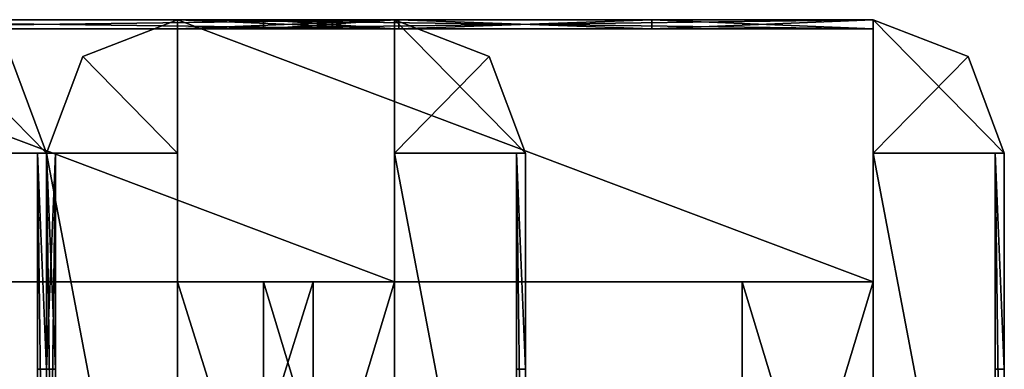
# Model space of a CAD drawing. Extents: x -768 to 1408, y -2048 to 918.
# Tile 26 of 27: x 121 to 384, y 290 to 384. Entities that reach past the tile are written whole.
import ezdxf

# ---------------------------------------------------------------- set-up
doc = ezdxf.new("R2010")
doc.units = 0

msp = doc.modelspace()

# ---------------------------------------------------------------- meshes
at = {"layer": 'OBJECT303', "color": 50}
mesh = msp.add_polyface(dxfattribs=at)
corners = [(118.341492, 374.152557), (92.981102, 384), (92.981102, 348.308014), (128, 348.308014), (92.981102, 384, 128), (118.341492, 374.152557, 128), (128, 348.308014, 128), (92.981102, 348.308014, 128)]
mesh.append_faces([[corners[k] for k in face] for face in [(1, 3, 0), (5, 7, 4), (0, 4, 1), (3, 5, 0), (2, 6, 3), (1, 7, 2)]], dxfattribs={"vtx0": -1})
mesh.append_faces([[corners[k] for k in face] for face in [(1, 2, 3), (5, 6, 7), (0, 5, 4), (3, 6, 5), (2, 7, 6), (1, 4, 7)]], dxfattribs={"vtx2": -1})
at = {"layer": 'OBJECT308', "color": 50}
mesh = msp.add_polyface(dxfattribs=at)
corners = [(125.585938, 163.692001, 125.792999), (125.585938, 348.308594, 125.792999), (128, 348.308594, 125.792999), (128, 163.692001, 125.792999), (125.584999, 348.308594, 87.172401), (125.584999, 163.692001, 87.172401), (128, 348.308014, 87.172401), (128, 163.692001, 87.172401)]
mesh.append_faces([[corners[k] for k in face] for face in [(1, 3, 0), (1, 5, 4), (2, 4, 6), (3, 6, 7), (0, 7, 5), (4, 7, 6)]], dxfattribs={"vtx0": -1})
mesh.append_faces([[corners[k] for k in face] for face in [(1, 2, 3), (1, 0, 5), (2, 1, 4), (3, 2, 6), (0, 3, 7), (4, 5, 7)]], dxfattribs={"vtx2": -1})
at = {"layer": 'OBJECT309', "color": 50}
mesh = msp.add_polyface(dxfattribs=at)
corners = [(128, 348.308594, 2.2069), (125.585938, 348.308594, 2.2069), (125.585938, 163.692001, 2.2069), (128, 163.692001, 2.2069), (125.584999, 163.692001, 40.827599), (125.584999, 348.308594, 40.827599), (128, 348.308014, 40.827599), (128, 163.692001, 40.827599)]
mesh.append_faces([[corners[k] for k in face] for face in [(1, 3, 0), (2, 5, 4), (1, 6, 5), (0, 7, 6), (3, 4, 7), (5, 7, 4)]], dxfattribs={"vtx0": -1})
mesh.append_faces([[corners[k] for k in face] for face in [(1, 2, 3), (2, 1, 5), (1, 0, 6), (0, 3, 7), (3, 2, 4), (5, 6, 7)]], dxfattribs={"vtx2": -1})
at = {"layer": 'OBJECT310', "color": 50}
mesh = msp.add_polyface(dxfattribs=at)
corners = [(125.584999, 290.462006, 40.827599), (125.584999, 348.308594, 40.827599), (125.584999, 348.308594, 87.171875), (125.584999, 290.462006, 87.171875), (128, 348.308014, 40.827599), (128, 348.308014, 87.171875), (128, 290.462006, 40.827599), (128, 290.462006, 87.171875)]
mesh.append_faces([[corners[k] for k in face] for face in [(1, 3, 0), (1, 5, 2), (4, 7, 5), (2, 7, 3), (1, 6, 4), (6, 3, 7)]], dxfattribs={"vtx0": -1})
mesh.append_faces([[corners[k] for k in face] for face in [(1, 2, 3), (1, 4, 5), (4, 6, 7), (2, 5, 7), (1, 0, 6), (6, 0, 3)]], dxfattribs={"vtx2": -1})
at = {"layer": 'OBJECT330', "color": 50}
mesh = msp.add_polyface(dxfattribs=at)
corners = [(92.980469, 163.692001, 2.2069), (92.980469, 348.308594, 2.2069), (128, 348.308594, 2.2069), (128, 163.692001, 2.2069), (92.980469, 348.308014), (128, 348.308014), (92.980469, 163.692001), (128, 163.692001)]
mesh.append_faces([[corners[k] for k in face] for face in [(1, 3, 0), (5, 1, 4), (4, 7, 5), (4, 0, 6), (2, 7, 3), (6, 3, 7)]], dxfattribs={"vtx0": -1})
mesh.append_faces([[corners[k] for k in face] for face in [(1, 2, 3), (5, 2, 1), (4, 6, 7), (4, 1, 0), (2, 5, 7), (6, 0, 3)]], dxfattribs={"vtx2": -1})
at = {"layer": 'OBJECT333', "color": 50}
mesh = msp.add_polyface(dxfattribs=at)
corners = [(128, 348.308594, 125.792999), (92.980469, 348.308594, 125.792999), (92.980469, 163.692001, 125.792999), (128, 163.692001, 125.792999), (128, 348.308014, 128), (92.980469, 348.308014, 128), (92.980469, 163.692001, 128), (128, 163.692001, 128)]
mesh.append_faces([[corners[k] for k in face] for face in [(1, 3, 0), (0, 5, 1), (5, 7, 6), (1, 6, 2), (0, 7, 4), (2, 7, 3)]], dxfattribs={"vtx0": -1})
mesh.append_faces([[corners[k] for k in face] for face in [(1, 2, 3), (0, 4, 5), (5, 4, 7), (1, 5, 6), (0, 3, 7), (2, 6, 7)]], dxfattribs={"vtx2": -1})
at = {"layer": 'OBJECT407', "color": 50}
mesh = msp.add_polyface(dxfattribs=at)
corners = [(163.018997, 384, 768), (137.66008, 374.153168, 768), (128, 348.308014, 768), (163.018997, 348.308014, 768), (128, 348.308014, 896), (137.66008, 374.153168, 896), (163.018997, 384, 896), (163.018997, 348.308014, 896)]
mesh.append_faces([[corners[k] for k in face] for face in [(1, 3, 0), (5, 7, 4), (1, 4, 2), (0, 5, 1), (3, 6, 0), (2, 7, 3)]], dxfattribs={"vtx0": -1})
mesh.append_faces([[corners[k] for k in face] for face in [(1, 2, 3), (5, 6, 7), (1, 5, 4), (0, 6, 5), (3, 7, 6), (2, 4, 7)]], dxfattribs={"vtx2": -1})
at = {"layer": 'OBJECT408', "color": 50}
mesh = msp.add_polyface(dxfattribs=at)
corners = [(374.341248, 374.152588, 768), (348.980988, 384, 768), (348.980988, 348.308014, 768), (384, 348.308014, 768), (348.980988, 384, 896), (374.341248, 374.152588, 896), (384, 348.308014, 896), (348.980988, 348.308014, 896)]
mesh.append_faces([[corners[k] for k in face] for face in [(1, 3, 0), (5, 7, 4), (0, 4, 1), (3, 5, 0), (2, 6, 3), (1, 7, 2)]], dxfattribs={"vtx0": -1})
mesh.append_faces([[corners[k] for k in face] for face in [(1, 2, 3), (5, 6, 7), (0, 5, 4), (3, 6, 5), (2, 7, 6), (1, 4, 7)]], dxfattribs={"vtx2": -1})
at = {"layer": 'OBJECT415', "color": 50}
mesh = msp.add_polyface(dxfattribs=at)
corners = [(222.1875, 381.537994, 855.171997), (222.1875, 384, 855.171997), (289.811005, 384, 855.171997), (289.811005, 381.537994, 855.171997), (222.1875, 384, 808.828003), (222.1875, 381.537994, 808.828003), (289.811005, 381.537994, 808.828003), (289.811005, 384, 808.828003)]
mesh.append_faces([[corners[k] for k in face] for face in [(1, 3, 0), (5, 7, 4), (4, 0, 5), (6, 2, 7), (7, 1, 4), (5, 3, 6)]], dxfattribs={"vtx0": -1})
mesh.append_faces([[corners[k] for k in face] for face in [(1, 2, 3), (5, 6, 7), (4, 1, 0), (6, 3, 2), (7, 2, 1), (5, 0, 3)]], dxfattribs={"vtx2": -1})
at = {"layer": 'OBJECT416', "color": 50}
mesh = msp.add_polyface(dxfattribs=at)
corners = [(163.018997, 348.308594, 893.79303), (128, 348.308594, 893.79303), (128, 163.692001, 893.79303), (163.018997, 163.692001, 893.79303), (163.018997, 348.308014, 896), (128, 348.308014, 896), (128, 163.692001, 896), (163.018997, 163.692001, 896)]
mesh.append_faces([[corners[k] for k in face] for face in [(1, 3, 0), (0, 5, 1), (5, 7, 6), (1, 6, 2), (0, 7, 4), (2, 7, 3)]], dxfattribs={"vtx0": -1})
mesh.append_faces([[corners[k] for k in face] for face in [(1, 2, 3), (0, 4, 5), (5, 4, 7), (1, 5, 6), (0, 3, 7), (2, 6, 7)]], dxfattribs={"vtx2": -1})
at = {"layer": 'OBJECT417', "color": 50}
mesh = msp.add_polyface(dxfattribs=at)
corners = [(384, 348.308594, 893.79303), (348.980469, 348.308594, 893.79303), (348.980469, 163.692001, 893.79303), (384, 163.692001, 893.79303), (384, 348.308014, 896), (348.980469, 348.308014, 896), (348.980469, 163.692001, 896), (384, 163.692001, 896)]
mesh.append_faces([[corners[k] for k in face] for face in [(1, 3, 0), (0, 5, 1), (5, 7, 6), (1, 6, 2), (0, 7, 4), (2, 7, 3)]], dxfattribs={"vtx0": -1})
mesh.append_faces([[corners[k] for k in face] for face in [(1, 2, 3), (0, 4, 5), (5, 4, 7), (1, 5, 6), (0, 3, 7), (2, 6, 7)]], dxfattribs={"vtx2": -1})
at = {"layer": 'OBJECT418', "color": 50}
mesh = msp.add_polyface(dxfattribs=at)
corners = [(348.980988, 384, 893.79303), (163.019531, 384, 893.79303), (163.019531, 313.846008, 893.79303), (348.980988, 313.846008, 893.79303), (163.019531, 384, 896), (348.980988, 384, 896), (163.018997, 313.846008, 896), (348.980988, 313.846008, 896)]
mesh.append_faces([[corners[k] for k in face] for face in [(1, 3, 0), (1, 5, 4), (1, 6, 2), (4, 7, 6), (0, 7, 5), (2, 7, 3)]], dxfattribs={"vtx0": -1})
mesh.append_faces([[corners[k] for k in face] for face in [(1, 2, 3), (1, 0, 5), (1, 4, 6), (4, 5, 7), (0, 3, 7), (2, 6, 7)]], dxfattribs={"vtx2": -1})
at = {"layer": 'OBJECT420', "color": 50}
mesh = msp.add_polyface(dxfattribs=at)
corners = [(199.244995, 313.847656, 893.79303), (163.019531, 313.847656, 893.79303), (163.019531, 198.154007, 893.79303), (199.244995, 198.154007, 893.79303), (163.018997, 313.847656, 896), (163.018997, 198.154007, 896), (199.244995, 198.154007, 896), (199.244995, 313.847656, 896)]
mesh.append_faces([[corners[k] for k in face] for face in [(1, 3, 0), (1, 5, 2), (5, 7, 6), (1, 7, 4), (2, 6, 3), (3, 7, 0)]], dxfattribs={"vtx0": -1})
mesh.append_faces([[corners[k] for k in face] for face in [(1, 2, 3), (1, 4, 5), (5, 4, 7), (1, 0, 7), (2, 5, 6), (3, 6, 7)]], dxfattribs={"vtx2": -1})
at = {"layer": 'OBJECT421', "color": 50}
mesh = msp.add_polyface(dxfattribs=at)
corners = [(313.962006, 198.154007, 893.79303), (348.980469, 198.154007, 893.79303), (348.980469, 313.847656, 893.79303), (313.962006, 313.847656, 893.79303), (313.962006, 313.847656, 896), (348.980469, 313.847656, 896), (348.980469, 198.154007, 896), (313.962006, 198.154007, 896)]
mesh.append_faces([[corners[k] for k in face] for face in [(1, 3, 0), (5, 7, 4), (1, 5, 2), (2, 4, 3), (0, 6, 1), (3, 7, 0)]], dxfattribs={"vtx0": -1})
mesh.append_faces([[corners[k] for k in face] for face in [(1, 2, 3), (5, 6, 7), (1, 6, 5), (2, 5, 4), (0, 7, 6), (3, 4, 7)]], dxfattribs={"vtx2": -1})
at = {"layer": 'OBJECT422', "color": 50}
mesh = msp.add_polyface(dxfattribs=at)
corners = [(128, 163.692001, 770.20697), (128, 348.308594, 770.20697), (163.018997, 348.308594, 770.20697), (163.018997, 163.692001, 770.20697), (128, 348.308014, 768), (163.018997, 348.308014, 768), (128, 163.692001, 768), (163.018997, 163.692001, 768)]
mesh.append_faces([[corners[k] for k in face] for face in [(1, 3, 0), (5, 1, 4), (4, 7, 5), (4, 0, 6), (2, 7, 3), (6, 3, 7)]], dxfattribs={"vtx0": -1})
mesh.append_faces([[corners[k] for k in face] for face in [(1, 2, 3), (5, 2, 1), (4, 6, 7), (4, 1, 0), (2, 5, 7), (6, 0, 3)]], dxfattribs={"vtx2": -1})
at = {"layer": 'OBJECT423', "color": 50}
mesh = msp.add_polyface(dxfattribs=at)
corners = [(348.980469, 163.692001, 770.20697), (348.980469, 348.308594, 770.20697), (384, 348.308594, 770.20697), (384, 163.692001, 770.20697), (348.980469, 348.308014, 768), (384, 348.308014, 768), (348.980469, 163.692001, 768), (384, 163.692001, 768)]
mesh.append_faces([[corners[k] for k in face] for face in [(1, 3, 0), (5, 1, 4), (4, 7, 5), (4, 0, 6), (2, 7, 3), (6, 3, 7)]], dxfattribs={"vtx0": -1})
mesh.append_faces([[corners[k] for k in face] for face in [(1, 2, 3), (5, 2, 1), (4, 6, 7), (4, 1, 0), (2, 5, 7), (6, 0, 3)]], dxfattribs={"vtx2": -1})
at = {"layer": 'OBJECT424', "color": 50}
mesh = msp.add_polyface(dxfattribs=at)
corners = [(163.019531, 313.846008, 770.20697), (163.019531, 384, 770.20697), (348.980988, 384, 770.20697), (348.980988, 313.846008, 770.20697), (163.019531, 384, 768), (348.980988, 384, 768), (163.018997, 313.846008, 768), (348.980988, 313.846008, 768)]
mesh.append_faces([[corners[k] for k in face] for face in [(1, 3, 0), (1, 5, 2), (4, 0, 6), (4, 7, 5), (2, 7, 3), (6, 3, 7)]], dxfattribs={"vtx0": -1})
mesh.append_faces([[corners[k] for k in face] for face in [(1, 2, 3), (1, 4, 5), (4, 1, 0), (4, 6, 7), (2, 5, 7), (6, 0, 3)]], dxfattribs={"vtx2": -1})
at = {"layer": 'OBJECT426', "color": 50}
mesh = msp.add_polyface(dxfattribs=at)
corners = [(199.244995, 198.154007, 770.20697), (163.019531, 198.154007, 770.20697), (163.019531, 313.847656, 770.20697), (199.244995, 313.847656, 770.20697), (163.018997, 198.154007, 768), (163.018997, 313.847656, 768), (199.244995, 313.847656, 768), (199.244995, 198.154007, 768)]
mesh.append_faces([[corners[k] for k in face] for face in [(1, 3, 0), (5, 1, 4), (5, 7, 6), (2, 6, 3), (4, 0, 7), (7, 3, 6)]], dxfattribs={"vtx0": -1})
mesh.append_faces([[corners[k] for k in face] for face in [(1, 2, 3), (5, 2, 1), (5, 4, 7), (2, 5, 6), (4, 1, 0), (7, 0, 3)]], dxfattribs={"vtx2": -1})
at = {"layer": 'OBJECT427', "color": 50}
mesh = msp.add_polyface(dxfattribs=at)
corners = [(313.962006, 313.847656, 770.20697), (348.980469, 313.847656, 770.20697), (348.980469, 198.154007, 770.20697), (313.962006, 198.154007, 770.20697), (313.962006, 198.154007, 768), (348.980469, 198.154007, 768), (348.980469, 313.847656, 768), (313.962006, 313.847656, 768)]
mesh.append_faces([[corners[k] for k in face] for face in [(1, 3, 0), (5, 7, 4), (5, 1, 6), (6, 0, 7), (4, 2, 5), (7, 3, 4)]], dxfattribs={"vtx0": -1})
mesh.append_faces([[corners[k] for k in face] for face in [(1, 2, 3), (5, 6, 7), (5, 2, 1), (6, 1, 0), (4, 3, 2), (7, 0, 3)]], dxfattribs={"vtx2": -1})
at = {"layer": 'OBJECT428', "color": 50}
mesh = msp.add_polyface(dxfattribs=at)
corners = [(163.019531, 381.537994, 855.171997), (163.019531, 381.537994, 893.792969), (348.980988, 381.537994, 893.792969), (348.980988, 381.537994, 855.171997), (348.980988, 384, 855.171997), (348.980988, 384, 893.792969), (163.019531, 384, 893.792969), (163.019531, 384, 855.171997)]
mesh.append_faces([[corners[k] for k in face] for face in [(1, 3, 0), (5, 7, 4), (1, 5, 2), (0, 6, 1), (4, 2, 5), (7, 3, 4)]], dxfattribs={"vtx0": -1})
mesh.append_faces([[corners[k] for k in face] for face in [(1, 2, 3), (5, 6, 7), (1, 6, 5), (0, 7, 6), (4, 3, 2), (7, 0, 3)]], dxfattribs={"vtx2": -1})
at = {"layer": 'OBJECT429', "color": 50}
mesh = msp.add_polyface(dxfattribs=at)
corners = [(348.980988, 381.537994, 808.828003), (348.980988, 381.537994, 770.207031), (163.019531, 381.537994, 770.207031), (163.019531, 381.537994, 808.828003), (163.019531, 384, 808.828003), (163.019531, 384, 770.207031), (348.980988, 384, 770.207031), (348.980988, 384, 808.828003)]
mesh.append_faces([[corners[k] for k in face] for face in [(1, 3, 0), (5, 7, 4), (5, 1, 6), (2, 4, 3), (6, 0, 7), (3, 7, 0)]], dxfattribs={"vtx0": -1})
mesh.append_faces([[corners[k] for k in face] for face in [(1, 2, 3), (5, 6, 7), (5, 2, 1), (2, 5, 4), (6, 1, 0), (3, 4, 7)]], dxfattribs={"vtx2": -1})
at = {"layer": 'OBJECT430', "color": 50}
mesh = msp.add_polyface(dxfattribs=at)
corners = [(348.980469, 381.537994, 855.171875), (348.980469, 381.537994, 808.828003), (289.811005, 381.537994, 808.828003), (289.811005, 381.537994, 855.171875), (289.811005, 384, 808.828003), (348.980469, 384, 808.828003), (348.980469, 384, 855.171875), (289.811005, 384, 855.171875)]
mesh.append_faces([[corners[k] for k in face] for face in [(1, 3, 0), (5, 7, 4), (5, 0, 6), (3, 6, 0), (4, 1, 5), (2, 7, 3)]], dxfattribs={"vtx0": -1})
mesh.append_faces([[corners[k] for k in face] for face in [(1, 2, 3), (5, 6, 7), (5, 1, 0), (3, 7, 6), (4, 2, 1), (2, 4, 7)]], dxfattribs={"vtx2": -1})
at = {"layer": 'OBJECT431', "color": 50}
mesh = msp.add_polyface(dxfattribs=at)
corners = [(222.188995, 381.537994, 808.828003), (163.019531, 381.537994, 808.828003), (163.019531, 381.537994, 855.171875), (222.188995, 381.537994, 855.171875), (163.019531, 384, 855.171875), (163.019531, 384, 808.828003), (222.188995, 384, 808.828003), (222.188995, 384, 855.171875)]
mesh.append_faces([[corners[k] for k in face] for face in [(1, 3, 0), (5, 7, 4), (1, 4, 2), (2, 7, 3), (5, 0, 6), (6, 3, 7)]], dxfattribs={"vtx0": -1})
mesh.append_faces([[corners[k] for k in face] for face in [(1, 2, 3), (5, 6, 7), (1, 5, 4), (2, 4, 7), (5, 1, 0), (6, 0, 3)]], dxfattribs={"vtx2": -1})
at = {"layer": 'OBJECT432', "color": 50}
mesh = msp.add_polyface(dxfattribs=at)
corners = [(130.414993, 163.692001, 855.171997), (130.414993, 163.692001, 893.792969), (130.414993, 348.308594, 893.792969), (130.414993, 348.308594, 855.171997), (128, 163.692001, 893.79303), (128, 348.308594, 893.79303), (128, 348.308014, 855.171997), (128, 163.692001, 855.171997)]
mesh.append_faces([[corners[k] for k in face] for face in [(1, 3, 0), (5, 1, 4), (2, 6, 3), (5, 7, 6), (0, 4, 1), (3, 7, 0)]], dxfattribs={"vtx0": -1})
mesh.append_faces([[corners[k] for k in face] for face in [(1, 2, 3), (5, 2, 1), (2, 5, 6), (5, 4, 7), (0, 7, 4), (3, 6, 7)]], dxfattribs={"vtx2": -1})
at = {"layer": 'OBJECT433', "color": 50}
mesh = msp.add_polyface(dxfattribs=at)
corners = [(130.414993, 348.308594, 808.828003), (130.414993, 348.308594, 770.207031), (130.414993, 163.692001, 770.207031), (130.414993, 163.692001, 808.828003), (128, 348.308594, 770.20697), (128, 163.692001, 770.20697), (128, 348.308014, 808.828003), (128, 163.692001, 808.828003)]
mesh.append_faces([[corners[k] for k in face] for face in [(1, 3, 0), (1, 5, 2), (4, 0, 6), (5, 6, 7), (2, 7, 3), (6, 3, 7)]], dxfattribs={"vtx0": -1})
mesh.append_faces([[corners[k] for k in face] for face in [(1, 2, 3), (1, 4, 5), (4, 1, 0), (5, 4, 6), (2, 5, 7), (6, 0, 3)]], dxfattribs={"vtx2": -1})
at = {"layer": 'OBJECT434', "color": 50}
mesh = msp.add_polyface(dxfattribs=at)
corners = [(130.414993, 348.308594, 855.171875), (130.414993, 348.308594, 808.828003), (130.414993, 290.462006, 808.828003), (130.414993, 290.462006, 855.171875), (128, 348.308014, 855.171875), (128, 348.308014, 808.828003), (128, 290.462006, 808.828003), (128, 290.462006, 855.171875)]
mesh.append_faces([[corners[k] for k in face] for face in [(1, 3, 0), (5, 0, 4), (5, 7, 6), (4, 3, 7), (1, 6, 2), (2, 7, 3)]], dxfattribs={"vtx0": -1})
mesh.append_faces([[corners[k] for k in face] for face in [(1, 2, 3), (5, 1, 0), (5, 4, 7), (4, 0, 3), (1, 5, 6), (2, 6, 7)]], dxfattribs={"vtx2": -1})
at = {"layer": 'OBJECT436', "color": 50}
mesh = msp.add_polyface(dxfattribs=at)
corners = [(381.585938, 163.692001, 893.79303), (381.585938, 348.308594, 893.79303), (384, 348.308594, 893.79303), (384, 163.692001, 893.79303), (381.584991, 348.308594, 855.171997), (381.584991, 163.692001, 855.171997), (384, 348.308014, 855.171997), (384, 163.692001, 855.171997)]
mesh.append_faces([[corners[k] for k in face] for face in [(1, 3, 0), (1, 5, 4), (2, 4, 6), (3, 6, 7), (0, 7, 5), (4, 7, 6)]], dxfattribs={"vtx0": -1})
mesh.append_faces([[corners[k] for k in face] for face in [(1, 2, 3), (1, 0, 5), (2, 1, 4), (3, 2, 6), (0, 3, 7), (4, 5, 7)]], dxfattribs={"vtx2": -1})
at = {"layer": 'OBJECT437', "color": 50}
mesh = msp.add_polyface(dxfattribs=at)
corners = [(384, 348.308594, 770.20697), (381.585938, 348.308594, 770.20697), (381.585938, 163.692001, 770.20697), (384, 163.692001, 770.20697), (381.584991, 163.692001, 808.828003), (381.584991, 348.308594, 808.828003), (384, 348.308014, 808.828003), (384, 163.692001, 808.828003)]
mesh.append_faces([[corners[k] for k in face] for face in [(1, 3, 0), (2, 5, 4), (1, 6, 5), (0, 7, 6), (3, 4, 7), (5, 7, 4)]], dxfattribs={"vtx0": -1})
mesh.append_faces([[corners[k] for k in face] for face in [(1, 2, 3), (2, 1, 5), (1, 0, 6), (0, 3, 7), (3, 2, 4), (5, 6, 7)]], dxfattribs={"vtx2": -1})
at = {"layer": 'OBJECT438', "color": 50}
mesh = msp.add_polyface(dxfattribs=at)
corners = [(381.584991, 290.462006, 808.828003), (381.584991, 348.308594, 808.828003), (381.584991, 348.308594, 855.171875), (381.584991, 290.462006, 855.171875), (384, 348.308014, 808.828003), (384, 348.308014, 855.171875), (384, 290.462006, 808.828003), (384, 290.462006, 855.171875)]
mesh.append_faces([[corners[k] for k in face] for face in [(1, 3, 0), (1, 5, 2), (4, 7, 5), (2, 7, 3), (1, 6, 4), (6, 3, 7)]], dxfattribs={"vtx0": -1})
mesh.append_faces([[corners[k] for k in face] for face in [(1, 2, 3), (1, 4, 5), (4, 6, 7), (2, 5, 7), (1, 0, 6), (6, 0, 3)]], dxfattribs={"vtx2": -1})
at = {"layer": 'OBJECT530', "color": 50}
mesh = msp.add_polyface(dxfattribs=at)
corners = [(246.338913, 374.155029, 1024), (220.981003, 384, 1024), (220.981003, 348.308014, 1024), (256, 348.308014, 1024), (220.981003, 384, 1152), (246.338913, 374.155029, 1152), (256, 348.308014, 1152), (220.981003, 348.308014, 1152)]
mesh.append_faces([[corners[k] for k in face] for face in [(1, 3, 0), (5, 7, 4), (0, 4, 1), (3, 5, 0), (2, 6, 3), (1, 7, 2)]], dxfattribs={"vtx0": -1})
mesh.append_faces([[corners[k] for k in face] for face in [(1, 2, 3), (5, 6, 7), (0, 5, 4), (3, 6, 5), (2, 7, 6), (1, 4, 7)]], dxfattribs={"vtx2": -1})
at = {"layer": 'OBJECT535', "color": 50}
mesh = msp.add_polyface(dxfattribs=at)
corners = [(253.585938, 163.692001, 1149.790039), (253.585938, 348.308594, 1149.790039), (256, 348.308594, 1149.790039), (256, 163.692001, 1149.790039), (253.585007, 348.308594, 1111.170044), (253.585007, 163.692001, 1111.170044), (256, 348.308014, 1111.170044), (256, 163.692001, 1111.170044)]
mesh.append_faces([[corners[k] for k in face] for face in [(1, 3, 0), (1, 5, 4), (2, 4, 6), (3, 6, 7), (0, 7, 5), (4, 7, 6)]], dxfattribs={"vtx0": -1})
mesh.append_faces([[corners[k] for k in face] for face in [(1, 2, 3), (1, 0, 5), (2, 1, 4), (3, 2, 6), (0, 3, 7), (4, 5, 7)]], dxfattribs={"vtx2": -1})
at = {"layer": 'OBJECT536', "color": 50}
mesh = msp.add_polyface(dxfattribs=at)
corners = [(256, 348.308594, 1026.209961), (253.585938, 348.308594, 1026.209961), (253.585938, 163.692001, 1026.209961), (256, 163.692001, 1026.209961), (253.585007, 163.692001, 1064.829956), (253.585007, 348.308594, 1064.829956), (256, 348.308014, 1064.829956), (256, 163.692001, 1064.829956)]
mesh.append_faces([[corners[k] for k in face] for face in [(1, 3, 0), (2, 5, 4), (1, 6, 5), (0, 7, 6), (3, 4, 7), (5, 7, 4)]], dxfattribs={"vtx0": -1})
mesh.append_faces([[corners[k] for k in face] for face in [(1, 2, 3), (2, 1, 5), (1, 0, 6), (0, 3, 7), (3, 2, 4), (5, 6, 7)]], dxfattribs={"vtx2": -1})
at = {"layer": 'OBJECT537', "color": 50}
mesh = msp.add_polyface(dxfattribs=at)
corners = [(253.585007, 290.462006, 1064.829956), (253.585007, 348.308594, 1064.829956), (253.585007, 348.308594, 1111.171875), (253.585007, 290.462006, 1111.171875), (256, 348.308014, 1064.829956), (256, 348.308014, 1111.171875), (256, 290.462006, 1064.829956), (256, 290.462006, 1111.171875)]
mesh.append_faces([[corners[k] for k in face] for face in [(1, 3, 0), (1, 5, 2), (4, 7, 5), (2, 7, 3), (1, 6, 4), (6, 3, 7)]], dxfattribs={"vtx0": -1})
mesh.append_faces([[corners[k] for k in face] for face in [(1, 2, 3), (1, 4, 5), (4, 6, 7), (2, 5, 7), (1, 0, 6), (6, 0, 3)]], dxfattribs={"vtx2": -1})
at = {"layer": 'OBJECT543', "color": 50}
mesh = msp.add_polyface(dxfattribs=at)
corners = [(220.980469, 381.537994, 1111.171875), (220.980469, 381.537994, 1064.829956), (185.962006, 381.537994, 1064.829956), (185.962006, 381.537994, 1111.171875), (185.962006, 384, 1064.829956), (220.980469, 384, 1064.829956), (220.980469, 384, 1111.171875), (185.962006, 384, 1111.171875)]
mesh.append_faces([[corners[k] for k in face] for face in [(1, 3, 0), (5, 7, 4), (5, 0, 6), (3, 6, 0), (4, 1, 5), (2, 7, 3)]], dxfattribs={"vtx0": -1})
mesh.append_faces([[corners[k] for k in face] for face in [(1, 2, 3), (5, 6, 7), (5, 1, 0), (3, 7, 6), (4, 2, 1), (2, 4, 7)]], dxfattribs={"vtx2": -1})
at = {"layer": 'OBJECT545', "color": 50}
mesh = msp.add_polyface(dxfattribs=at)
corners = [(35.019531, 381.537994, 1139.859985), (35.019531, 381.537994, 1149.789063), (220.981003, 381.537994, 1149.789063), (220.981003, 381.537994, 1139.859985), (220.981003, 384, 1139.859985), (220.981003, 384, 1149.789063), (35.019531, 384, 1149.789063), (35.019531, 384, 1139.859985)]
mesh.append_faces([[corners[k] for k in face] for face in [(1, 3, 0), (5, 7, 4), (1, 5, 2), (0, 6, 1), (4, 2, 5), (7, 3, 4)]], dxfattribs={"vtx0": -1})
mesh.append_faces([[corners[k] for k in face] for face in [(1, 2, 3), (5, 6, 7), (1, 6, 5), (0, 7, 6), (4, 3, 2), (7, 0, 3)]], dxfattribs={"vtx2": -1})
at = {"layer": 'OBJECT547', "color": 50}
mesh = msp.add_polyface(dxfattribs=at)
corners = [(220.980469, 381.537994, 1139.859985), (220.980469, 381.537994, 1111.171875), (185.962006, 381.537994, 1111.171875), (185.962006, 381.537994, 1139.859985), (185.962006, 384, 1111.171875), (220.980469, 384, 1111.171875), (220.980469, 384, 1139.859985), (185.962006, 384, 1139.859985)]
mesh.append_faces([[corners[k] for k in face] for face in [(1, 3, 0), (5, 7, 4), (5, 0, 6), (4, 1, 5), (3, 6, 0), (2, 7, 3)]], dxfattribs={"vtx0": -1})
mesh.append_faces([[corners[k] for k in face] for face in [(1, 2, 3), (5, 6, 7), (5, 1, 0), (4, 2, 1), (3, 7, 6), (2, 4, 7)]], dxfattribs={"vtx2": -1})
at = {"layer": 'OBJECT548', "color": 50}
mesh = msp.add_polyface(dxfattribs=at)
corners = [(220.981003, 381.537994, 1036.140015), (220.981003, 381.537994, 1026.210938), (35.019531, 381.537994, 1026.210938), (35.019531, 381.537994, 1036.140015), (35.019531, 384, 1036.140015), (35.019531, 384, 1026.210938), (220.981003, 384, 1026.210938), (220.981003, 384, 1036.140015)]
mesh.append_faces([[corners[k] for k in face] for face in [(1, 3, 0), (5, 7, 4), (5, 1, 6), (2, 4, 3), (6, 0, 7), (3, 7, 0)]], dxfattribs={"vtx0": -1})
mesh.append_faces([[corners[k] for k in face] for face in [(1, 2, 3), (5, 6, 7), (5, 2, 1), (2, 5, 4), (6, 1, 0), (3, 4, 7)]], dxfattribs={"vtx2": -1})
at = {"layer": 'OBJECT550', "color": 50}
mesh = msp.add_polyface(dxfattribs=at)
corners = [(220.980469, 381.537994, 1064.828125), (220.980469, 381.537994, 1036.140015), (185.962006, 381.537994, 1036.140015), (185.962006, 381.537994, 1064.828125), (185.962006, 384, 1036.140015), (220.980469, 384, 1036.140015), (220.980469, 384, 1064.828125), (185.962006, 384, 1064.828125)]
mesh.append_faces([[corners[k] for k in face] for face in [(1, 3, 0), (5, 7, 4), (5, 0, 6), (3, 6, 0), (4, 1, 5), (2, 7, 3)]], dxfattribs={"vtx0": -1})
mesh.append_faces([[corners[k] for k in face] for face in [(1, 2, 3), (5, 6, 7), (5, 1, 0), (3, 7, 6), (4, 2, 1), (2, 4, 7)]], dxfattribs={"vtx2": -1})
at = {"layer": 'OBJECT552', "color": 50}
mesh = msp.add_polyface(dxfattribs=at)
corners = [(220.980469, 163.692001, 1026.209961), (220.980469, 348.308594, 1026.209961), (256, 348.308594, 1026.209961), (256, 163.692001, 1026.209961), (220.980469, 348.308014, 1024), (256, 348.308014, 1024), (220.980469, 163.692001, 1024), (256, 163.692001, 1024)]
mesh.append_faces([[corners[k] for k in face] for face in [(1, 3, 0), (5, 1, 4), (4, 7, 5), (4, 0, 6), (2, 7, 3), (6, 3, 7)]], dxfattribs={"vtx0": -1})
mesh.append_faces([[corners[k] for k in face] for face in [(1, 2, 3), (5, 2, 1), (4, 6, 7), (4, 1, 0), (2, 5, 7), (6, 0, 3)]], dxfattribs={"vtx2": -1})
at = {"layer": 'OBJECT553', "color": 50}
mesh = msp.add_polyface(dxfattribs=at)
corners = [(35.019531, 313.846008, 1026.209961), (35.019531, 384, 1026.209961), (220.981003, 384, 1026.209961), (220.981003, 313.846008, 1026.209961), (35.019531, 384, 1024), (220.981003, 384, 1024), (35.018902, 313.846008, 1024), (220.981003, 313.846008, 1024)]
mesh.append_faces([[corners[k] for k in face] for face in [(1, 3, 0), (1, 5, 2), (4, 0, 6), (4, 7, 5), (2, 7, 3), (6, 3, 7)]], dxfattribs={"vtx0": -1})
mesh.append_faces([[corners[k] for k in face] for face in [(1, 2, 3), (1, 4, 5), (4, 1, 0), (4, 6, 7), (2, 5, 7), (6, 0, 3)]], dxfattribs={"vtx2": -1})
at = {"layer": 'OBJECT556', "color": 50}
mesh = msp.add_polyface(dxfattribs=at)
corners = [(185.962006, 313.847656, 1026.209961), (220.980469, 313.847656, 1026.209961), (220.980469, 198.154007, 1026.209961), (185.962006, 198.154007, 1026.209961), (185.962006, 198.154007, 1024), (220.980469, 198.154007, 1024), (220.980469, 313.847656, 1024), (185.962006, 313.847656, 1024)]
mesh.append_faces([[corners[k] for k in face] for face in [(1, 3, 0), (5, 7, 4), (5, 1, 6), (6, 0, 7), (4, 2, 5), (7, 3, 4)]], dxfattribs={"vtx0": -1})
mesh.append_faces([[corners[k] for k in face] for face in [(1, 2, 3), (5, 6, 7), (5, 2, 1), (6, 1, 0), (4, 3, 2), (7, 0, 3)]], dxfattribs={"vtx2": -1})
at = {"layer": 'OBJECT558', "color": 50}
mesh = msp.add_polyface(dxfattribs=at)
corners = [(256, 348.308594, 1149.790039), (220.980469, 348.308594, 1149.790039), (220.980469, 163.692001, 1149.790039), (256, 163.692001, 1149.790039), (256, 348.308014, 1152), (220.980469, 348.308014, 1152), (220.980469, 163.692001, 1152), (256, 163.692001, 1152)]
mesh.append_faces([[corners[k] for k in face] for face in [(1, 3, 0), (0, 5, 1), (5, 7, 6), (1, 6, 2), (0, 7, 4), (2, 7, 3)]], dxfattribs={"vtx0": -1})
mesh.append_faces([[corners[k] for k in face] for face in [(1, 2, 3), (0, 4, 5), (5, 4, 7), (1, 5, 6), (0, 3, 7), (2, 6, 7)]], dxfattribs={"vtx2": -1})
at = {"layer": 'OBJECT559', "color": 50}
mesh = msp.add_polyface(dxfattribs=at)
corners = [(220.981003, 384, 1149.790039), (35.019531, 384, 1149.790039), (35.019531, 313.846008, 1149.790039), (220.981003, 313.846008, 1149.790039), (35.019531, 384, 1152), (220.981003, 384, 1152), (35.018902, 313.846008, 1152), (220.981003, 313.846008, 1152)]
mesh.append_faces([[corners[k] for k in face] for face in [(1, 3, 0), (1, 5, 4), (1, 6, 2), (4, 7, 6), (0, 7, 5), (2, 7, 3)]], dxfattribs={"vtx0": -1})
mesh.append_faces([[corners[k] for k in face] for face in [(1, 2, 3), (1, 0, 5), (1, 4, 6), (4, 5, 7), (0, 3, 7), (2, 6, 7)]], dxfattribs={"vtx2": -1})
at = {"layer": 'OBJECT562', "color": 50}
mesh = msp.add_polyface(dxfattribs=at)
corners = [(185.962006, 198.154007, 1149.790039), (220.980469, 198.154007, 1149.790039), (220.980469, 313.847656, 1149.790039), (185.962006, 313.847656, 1149.790039), (185.962006, 313.847656, 1152), (220.980469, 313.847656, 1152), (220.980469, 198.154007, 1152), (185.962006, 198.154007, 1152)]
mesh.append_faces([[corners[k] for k in face] for face in [(1, 3, 0), (5, 7, 4), (1, 5, 2), (2, 4, 3), (0, 6, 1), (3, 7, 0)]], dxfattribs={"vtx0": -1})
mesh.append_faces([[corners[k] for k in face] for face in [(1, 2, 3), (5, 6, 7), (1, 6, 5), (2, 5, 4), (0, 7, 6), (3, 4, 7)]], dxfattribs={"vtx2": -1})

doc.saveas('drawing.dxf')
